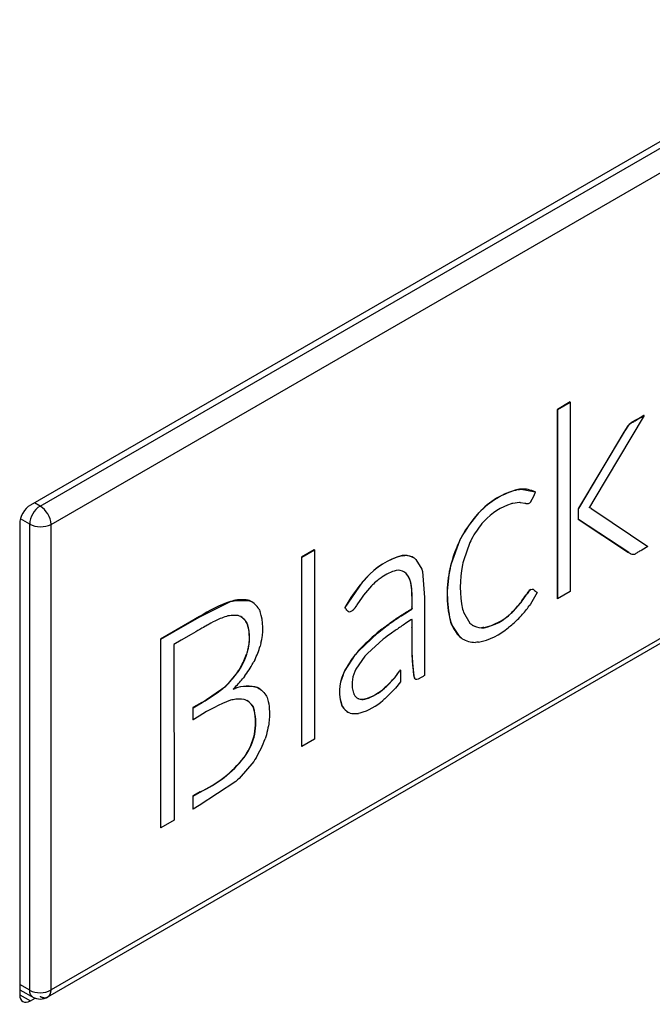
# Model space of a CAD drawing. Header units: millimetres. Extents: x -40 to 419, y 0 to 295.
# Tile 32 of 40: x 379.15 to 381.23, y 132.35 to 135.59. Entities that reach past the tile are written whole.
import ezdxf

# ---------------------------------------------------------------- set-up
doc = ezdxf.new("R2010")
doc.units = ezdxf.units.MM
doc.layers.add('BW4_CTMPLUS_HEER', color=7, linetype='Continuous')
doc.layers.add('Standard', color=7, linetype='Continuous')

# ---------------------------------------------------------------- blocks, each defined once
blk = doc.blocks.new('SE2')
at = {"layer": 'BW4_CTMPLUS_HEER', "color": 7, "linetype": 'Continuous'}
for p, q in [((387.5456, 138.8245), (379.1805, 133.9949)), ((379.2127, 133.9918), (387.111, 138.5519)), ((379.2484, 133.9312), (387.1461, 138.4909)), ((387.1461, 136.9576), (379.2484, 132.3979)), ((379.2375, 132.3747), (387.1357, 136.9347)), ((380.9574, 134.3344), (380.9155, 134.3102)), ((380.9163, 134.3098), (380.9581, 134.334)), ((380.9581, 134.334), (380.9574, 134.3344)), ((380.9581, 134.334), (380.9581, 133.7107)), ((380.9163, 134.3098), (380.9155, 134.3102)), ((380.9155, 134.3102), (380.9155, 133.687)), ((380.9163, 133.6866), (380.9163, 134.3098)), ((381.2013, 134.2898), (381.0353, 134.0119)), ((381.2006, 134.2902), (381.1914, 134.2849)), ((381.1921, 134.2845), (381.2013, 134.2898)), ((381.2013, 134.2898), (381.2006, 134.2902)), ((381.1486, 134.2567), (381.1478, 134.2556)), ((381.1485, 134.2552), (381.1493, 134.2563)), ((381.1494, 134.2577), (381.1486, 134.2567)), ((381.1493, 134.2563), (381.1486, 134.2567)), ((381.1493, 134.2563), (381.1501, 134.2573)), ((381.1501, 134.2573), (381.1494, 134.2577)), ((381.1914, 134.2849), (381.1772, 134.2767)), ((381.1779, 134.2763), (381.1772, 134.2767)), ((381.1779, 134.2763), (381.1921, 134.2845)), ((381.1921, 134.2845), (381.1914, 134.2849)), ((381.1351, 134.2356), (380.9854, 133.9843)), ((380.9861, 133.9839), (381.1358, 134.2352)), ((381.1397, 134.2434), (381.1351, 134.2356)), ((381.1358, 134.2352), (381.1351, 134.2356)), ((381.1358, 134.2352), (381.1405, 134.243)), ((381.1405, 134.243), (381.1397, 134.2434)), ((381.1405, 134.243), (381.1485, 134.2552)), ((381.1485, 134.2552), (381.1478, 134.2556)), ((380.7906, 134.0468), (380.7858, 134.0463)), ((380.7865, 134.0459), (380.7858, 134.0463)), ((380.7865, 134.0459), (380.7913, 134.0464)), ((380.7954, 134.0473), (380.7906, 134.0468)), ((380.7913, 134.0464), (380.7906, 134.0468)), ((380.7913, 134.0464), (380.7961, 134.0468)), ((380.7961, 134.0468), (380.7954, 134.0473)), ((380.7961, 134.0468), (380.8421, 134.038)), ((380.8429, 134.0376), (380.8414, 134.0384)), ((380.8421, 134.038), (380.8436, 134.0372)), ((380.8421, 134.038), (380.843, 134.0377)), ((380.8423, 134.0381), (380.843, 134.0377)), ((379.2127, 133.9918), (379.1941, 134.0027)), ((380.7659, 134), (380.7633, 133.9995)), ((380.7686, 134.0006), (380.7659, 134)), ((380.7908, 134.003), (380.7686, 134.0006)), ((380.7926, 134.0029), (380.7908, 134.003)), ((380.7943, 134.0028), (380.7926, 134.0029)), ((380.8085, 134.0006), (380.7943, 134.0028)), ((380.8096, 134.0003), (380.8085, 134.0006)), ((380.8113, 133.9997), (380.8096, 134.0003)), ((380.8286, 134.0071), (380.8278, 134.0058)), ((381.0353, 134.0119), (381.0242, 133.9932)), ((380.6567, 133.9693), (380.6514, 133.9635)), ((380.6521, 133.9631), (380.6574, 133.9689)), ((380.6574, 133.9689), (380.6567, 133.9693)), ((380.9854, 133.9843), (380.9844, 133.9827)), ((380.9851, 133.9823), (380.9844, 133.9827)), ((380.9844, 133.9827), (380.9844, 133.9481)), ((380.9851, 133.9823), (380.9861, 133.9839)), ((380.9851, 133.9476), (380.9851, 133.9823)), ((380.9861, 133.9839), (380.9854, 133.9843)), ((381.0203, 133.987), (381.02, 133.9866)), ((381.02, 133.9866), (381.0206, 133.9865)), ((381.0206, 133.9865), (381.0201, 133.9867)), ((381.0234, 133.9917), (381.0203, 133.987)), ((381.0236, 133.9922), (381.0233, 133.9917)), ((381.0242, 133.9932), (381.0236, 133.9922)), ((381.0259, 133.9846), (381.0251, 133.985)), ((381.0256, 133.9847), (381.0251, 133.985)), ((381.0263, 133.9843), (381.0256, 133.9847)), ((381.0263, 133.9844), (381.0256, 133.9847)), ((381.0259, 133.9846), (381.0263, 133.9843)), ((381.027, 133.9839), (381.0263, 133.9844)), ((381.0263, 133.9843), (381.027, 133.9839)), ((381.027, 133.9839), (381.0392, 133.9761)), ((381.0392, 133.9761), (381.213, 133.8579)), ((379.1452, 133.9337), (379.1452, 132.3823)), ((379.178, 133.9319), (379.1474, 133.9492)), ((379.178, 132.3968), (379.178, 133.9319)), ((380.6514, 133.9635), (380.6461, 133.9577)), ((380.6468, 133.9573), (380.6461, 133.9577)), ((380.6468, 133.9573), (380.6521, 133.9631)), ((380.6521, 133.9631), (380.6514, 133.9635)), ((380.6712, 133.9381), (380.6672, 133.9337)), ((380.6753, 133.9426), (380.6712, 133.9381)), ((380.9851, 133.9476), (380.9844, 133.9481)), ((380.9844, 133.9481), (381.1497, 133.8388)), ((381.1504, 133.8384), (380.9851, 133.9476)), ((379.2484, 132.3979), (379.2484, 133.9312)), ((380.5665, 133.8024), (380.5944, 133.8781)), ((380.5974, 133.8856), (380.5937, 133.8785)), ((380.5944, 133.8781), (380.5937, 133.8785)), ((380.5944, 133.8781), (380.5981, 133.8852)), ((380.601, 133.8927), (380.5974, 133.8856)), ((380.5981, 133.8852), (380.5974, 133.8856)), ((380.5981, 133.8852), (380.6017, 133.8923)), ((380.6017, 133.8923), (380.601, 133.8927)), ((380.6275, 133.8719), (380.6062, 133.8108)), ((380.6303, 133.8776), (380.6275, 133.8719)), ((380.633, 133.8831), (380.6303, 133.8776)), ((380.1149, 133.8479), (380.073, 133.8238)), ((380.0737, 133.8234), (380.1156, 133.8475)), ((380.1156, 133.8475), (380.1149, 133.8479)), ((380.1156, 133.8475), (380.1156, 133.2243)), ((381.1504, 133.8384), (381.1497, 133.8388)), ((381.213, 133.8579), (381.194, 133.8469)), ((380.0737, 133.8234), (380.073, 133.8238)), ((380.073, 133.8238), (380.073, 133.2006)), ((380.0737, 133.2001), (380.0737, 133.8234)), ((380.4082, 133.8288), (380.4044, 133.8285)), ((380.4051, 133.828), (380.4044, 133.8285)), ((380.4051, 133.828), (380.4089, 133.8284)), ((380.4121, 133.8291), (380.4082, 133.8288)), ((380.4089, 133.8284), (380.4082, 133.8288)), ((380.4089, 133.8284), (380.4128, 133.8287)), ((380.4128, 133.8287), (380.4121, 133.8291)), ((380.4441, 133.8205), (380.4434, 133.8209)), ((380.4449, 133.8201), (380.45, 133.8159)), ((380.45, 133.8159), (380.4691, 133.7843)), ((380.5658, 133.8028), (380.5639, 133.7948)), ((380.5646, 133.7944), (380.5665, 133.8024)), ((380.5665, 133.8024), (380.5658, 133.8028)), ((380.6047, 133.8042), (380.6032, 133.7976)), ((380.6062, 133.8108), (380.6047, 133.8042)), ((380.4119, 133.7746), (380.4173, 133.7699)), ((380.418, 133.7695), (380.4126, 133.7742)), ((380.418, 133.7695), (380.4173, 133.7699)), ((380.4691, 133.7843), (380.4717, 133.7759)), ((380.4717, 133.7759), (380.4781, 133.6901)), ((380.5639, 133.7948), (380.562, 133.7869)), ((380.5627, 133.7865), (380.562, 133.7869)), ((380.5627, 133.7865), (380.5646, 133.7944)), ((380.5646, 133.7944), (380.5639, 133.7948)), ((380.2164, 133.6571), (380.2751, 133.7419)), ((380.2799, 133.7483), (380.2744, 133.7423)), ((380.2751, 133.7419), (380.2744, 133.7423)), ((380.2751, 133.7419), (380.2806, 133.7479)), ((380.2853, 133.7544), (380.2799, 133.7483)), ((380.2806, 133.7479), (380.2799, 133.7483)), ((380.2806, 133.7479), (380.286, 133.754)), ((380.286, 133.754), (380.2853, 133.7544)), ((380.3034, 133.7284), (380.2771, 133.6977)), ((380.3065, 133.7317), (380.3034, 133.7284)), ((380.3096, 133.7348), (380.3065, 133.7317)), ((380.8279, 133.7172), (380.8259, 133.7161)), ((380.8266, 133.7157), (380.8259, 133.7161)), ((380.8266, 133.7157), (380.8286, 133.7168)), ((380.8487, 133.7065), (380.8271, 133.6689)), ((380.8286, 133.7168), (380.8279, 133.7172)), ((380.9581, 133.7107), (380.9163, 133.6866)), ((379.7378, 133.6271), (379.8397, 133.6771)), ((379.8446, 133.6789), (379.839, 133.6775)), ((379.8397, 133.6771), (379.839, 133.6775)), ((379.8397, 133.6771), (379.8453, 133.6785)), ((379.8502, 133.6804), (379.8446, 133.6789)), ((379.8453, 133.6785), (379.8446, 133.6789)), ((379.8453, 133.6785), (379.8509, 133.68)), ((379.8509, 133.68), (379.8502, 133.6804)), ((379.8509, 133.68), (379.8977, 133.681)), ((379.8977, 133.681), (379.897, 133.6814)), ((379.9007, 133.6801), (379.897, 133.6814)), ((379.8977, 133.681), (379.9014, 133.6797)), ((379.9014, 133.6797), (379.9007, 133.6801)), ((379.9044, 133.6788), (379.9007, 133.6801)), ((379.9014, 133.6797), (379.9051, 133.6784)), ((379.9051, 133.6784), (379.9044, 133.6788)), ((379.9084, 133.6766), (379.9077, 133.677)), ((380.2729, 133.6918), (380.2553, 133.666)), ((380.275, 133.6947), (380.2729, 133.6918)), ((380.2771, 133.6977), (380.275, 133.6947)), ((380.4781, 133.6901), (380.4781, 133.6548)), ((380.7953, 133.6744), (380.7933, 133.6719)), ((380.7941, 133.6715), (380.796, 133.674)), ((380.7972, 133.6769), (380.7953, 133.6744)), ((380.796, 133.674), (380.7953, 133.6744)), ((380.796, 133.674), (380.7979, 133.6765)), ((380.7979, 133.6765), (380.7972, 133.6769)), ((380.7979, 133.6765), (380.8132, 133.6984)), ((380.8136, 133.7007), (380.8125, 133.6988)), ((380.8132, 133.6984), (380.8125, 133.6988)), ((380.8132, 133.6984), (380.8143, 133.7003)), ((380.815, 133.7029), (380.8136, 133.7007)), ((380.8143, 133.7003), (380.8136, 133.7007)), ((380.8143, 133.7003), (380.8157, 133.7025)), ((380.8157, 133.7025), (380.815, 133.7029)), ((380.9163, 133.6866), (380.9155, 133.687)), ((379.933, 133.6522), (379.9348, 133.6484)), ((379.9348, 133.6484), (379.9366, 133.6445)), ((380.2164, 133.6571), (380.2157, 133.6575)), ((380.2539, 133.6638), (380.2524, 133.6613)), ((380.2553, 133.666), (380.2539, 133.6638)), ((380.4781, 133.6548), (380.4781, 133.4336)), ((380.6034, 133.6516), (380.6049, 133.6468)), ((380.6049, 133.6468), (380.6064, 133.6419)), ((380.6064, 133.6419), (380.6277, 133.6058)), ((380.7659, 133.6418), (380.7629, 133.6389)), ((380.7636, 133.6385), (380.7666, 133.6414)), ((380.7688, 133.6447), (380.7659, 133.6418)), ((380.7666, 133.6414), (380.7659, 133.6418)), ((380.7666, 133.6414), (380.7695, 133.6443)), ((380.7695, 133.6443), (380.7688, 133.6447)), ((380.7695, 133.6443), (380.7941, 133.6715)), ((380.7941, 133.6715), (380.7933, 133.6719)), ((380.8248, 133.6657), (380.8226, 133.6625)), ((380.8271, 133.6689), (380.8248, 133.6657)), ((379.7048, 133.6088), (379.6091, 133.5535)), ((379.6098, 133.5531), (379.7055, 133.6084)), ((379.7371, 133.6275), (379.7048, 133.6088)), ((379.7055, 133.6084), (379.7048, 133.6088)), ((379.7055, 133.6084), (379.7378, 133.6271)), ((379.7378, 133.6271), (379.7371, 133.6275)), ((379.8688, 133.6293), (379.8647, 133.6308)), ((379.8729, 133.6278), (379.8688, 133.6293)), ((380.5632, 133.6144), (380.5625, 133.6148)), ((380.5625, 133.6148), (380.5645, 133.609)), ((380.5652, 133.6086), (380.5632, 133.6144)), ((380.5652, 133.6086), (380.5645, 133.609)), ((380.5645, 133.609), (380.5665, 133.6033)), ((380.5672, 133.6028), (380.5652, 133.6086)), ((380.7636, 133.6385), (380.7629, 133.6389)), ((380.7945, 133.6283), (380.7918, 133.6253)), ((380.7973, 133.6313), (380.7945, 133.6283)), ((380.3374, 133.5857), (380.3224, 133.5737)), ((380.3231, 133.5733), (380.3381, 133.5853)), ((380.3381, 133.5853), (380.3374, 133.5857)), ((380.5672, 133.6028), (380.5665, 133.6033)), ((380.5953, 133.56), (380.5672, 133.6028)), ((380.6277, 133.6058), (380.6304, 133.6035)), ((380.6304, 133.6035), (380.6332, 133.6012)), ((380.6696, 133.5913), (380.6657, 133.5911)), ((380.6664, 133.5907), (380.6657, 133.5911)), ((380.6664, 133.5907), (380.6703, 133.5909)), ((380.6734, 133.5915), (380.6696, 133.5913)), ((380.6703, 133.5909), (380.6696, 133.5913)), ((380.6703, 133.5909), (380.6741, 133.5911)), ((380.6741, 133.5911), (380.6734, 133.5915)), ((380.758, 133.5942), (380.7548, 133.5916)), ((380.7613, 133.5969), (380.758, 133.5942)), ((379.6098, 133.5531), (379.6091, 133.5535)), ((379.6091, 133.5535), (379.6091, 132.9327)), ((379.6098, 132.9323), (379.6098, 133.5531)), ((379.6765, 133.5494), (379.6532, 133.5359)), ((379.7095, 133.5684), (379.6765, 133.5494)), ((380.2607, 133.5138), (380.3231, 133.5733)), ((380.3424, 133.5529), (380.2901, 133.5058)), ((380.3231, 133.5733), (380.3224, 133.5737)), ((380.3487, 133.5578), (380.3424, 133.5529)), ((380.3551, 133.5627), (380.3487, 133.5578)), ((380.5953, 133.56), (380.5946, 133.5604)), ((380.5946, 133.5604), (380.5981, 133.5577)), ((380.5988, 133.5573), (380.5953, 133.56)), ((380.5988, 133.5573), (380.5981, 133.5577)), ((380.5981, 133.5577), (380.6017, 133.5549)), ((380.6024, 133.5545), (380.5988, 133.5573)), ((380.6024, 133.5545), (380.6017, 133.555)), ((380.602, 133.5548), (380.6027, 133.5544)), ((380.6507, 133.5429), (380.6457, 133.5425)), ((380.6556, 133.5432), (380.6507, 133.5429)), ((379.6532, 133.5359), (379.6534, 132.9574)), ((379.8945, 133.5124), (379.8933, 133.5081)), ((379.894, 133.5077), (379.8952, 133.512)), ((379.8952, 133.512), (379.8945, 133.5124)), ((379.9382, 133.535), (379.937, 133.5304)), ((379.9395, 133.5395), (379.9382, 133.535)), ((380.26, 133.5142), (380.2503, 133.5027)), ((380.251, 133.5023), (380.2607, 133.5138)), ((380.2607, 133.5138), (380.26, 133.5142)), ((380.4369, 133.535), (380.4362, 133.5354)), ((380.4362, 133.5354), (380.4362, 133.5095)), ((380.4369, 133.5091), (380.4369, 133.535)), ((379.8933, 133.5081), (379.892, 133.5037)), ((379.8927, 133.5033), (379.892, 133.5037)), ((379.8927, 133.5033), (379.894, 133.5077)), ((379.894, 133.5077), (379.8933, 133.5081)), ((379.9165, 133.4797), (379.9141, 133.4751)), ((379.9189, 133.4844), (379.9165, 133.4797)), ((380.2148, 133.4464), (380.251, 133.5023)), ((380.251, 133.5023), (380.2503, 133.5027)), ((380.282, 133.4968), (380.2522, 133.4547)), ((380.2901, 133.5058), (380.282, 133.4968)), ((380.4369, 133.5091), (380.4362, 133.5095)), ((380.4362, 133.5095), (380.438, 133.4764)), ((380.4387, 133.476), (380.4369, 133.5091)), ((379.8326, 133.4071), (379.8674, 133.4504)), ((379.8694, 133.4553), (379.8667, 133.4508)), ((379.8674, 133.4504), (379.8667, 133.4508)), ((379.8674, 133.4504), (379.8701, 133.4549)), ((379.8721, 133.4597), (379.8694, 133.4553)), ((379.8701, 133.4549), (379.8694, 133.4553)), ((379.8701, 133.4549), (379.8728, 133.4593)), ((379.8728, 133.4593), (379.8721, 133.4597)), ((380.2141, 133.4468), (380.2094, 133.4361)), ((380.2101, 133.4357), (380.2148, 133.4464)), ((380.2148, 133.4464), (380.2141, 133.4468)), ((380.2522, 133.4547), (380.2485, 133.4469)), ((380.3828, 133.4289), (380.3962, 133.4478)), ((380.3981, 133.452), (380.3955, 133.4482)), ((380.3962, 133.4478), (380.3955, 133.4482)), ((380.3962, 133.4478), (380.3988, 133.4516)), ((380.3988, 133.4516), (380.3981, 133.452)), ((380.3988, 133.4516), (380.3987, 133.4122)), ((380.4383, 133.4762), (380.438, 133.4764)), ((380.439, 133.4763), (380.4387, 133.476)), ((379.8817, 133.4257), (379.8792, 133.4225)), ((379.8852, 133.4301), (379.8817, 133.4257)), ((380.2101, 133.4357), (380.2094, 133.4361)), ((380.3525, 133.3974), (380.3802, 133.4257)), ((380.3821, 133.4293), (380.3794, 133.4261)), ((380.3802, 133.4257), (380.3794, 133.4261)), ((380.3802, 133.4257), (380.3828, 133.4289)), ((380.3828, 133.4289), (380.3821, 133.4293)), ((379.7458, 133.3445), (379.8241, 133.3986)), ((379.8277, 133.4033), (379.8234, 133.3991)), ((379.8241, 133.3986), (379.8234, 133.3991)), ((379.8241, 133.3986), (379.8284, 133.4029)), ((379.8319, 133.4075), (379.8277, 133.4033)), ((379.8284, 133.4029), (379.8277, 133.4033)), ((379.8284, 133.4029), (379.8326, 133.4071)), ((379.8326, 133.4071), (379.8319, 133.4075)), ((379.8511, 133.3916), (379.848, 133.3887)), ((379.848, 133.3887), (379.8547, 133.391)), ((379.854, 133.3914), (379.8491, 133.3897)), ((379.8547, 133.391), (379.854, 133.3914)), ((379.929, 133.3932), (379.9283, 133.3937)), ((379.9321, 133.3916), (379.9283, 133.3937)), ((379.929, 133.3932), (379.9328, 133.3912)), ((379.9328, 133.3912), (379.9321, 133.3916)), ((379.9364, 133.3894), (379.9321, 133.3916)), ((379.9328, 133.3912), (379.9371, 133.3889)), ((379.9371, 133.3889), (379.9364, 133.3894)), ((380.349, 133.3953), (380.346, 133.3927)), ((380.3467, 133.3923), (380.346, 133.3927)), ((380.3467, 133.3923), (380.3497, 133.3949)), ((380.3778, 133.387), (380.3474, 133.3571)), ((380.3518, 133.3978), (380.349, 133.3953)), ((380.3497, 133.3949), (380.349, 133.3953)), ((380.3497, 133.3949), (380.3525, 133.3974)), ((380.3525, 133.3974), (380.3518, 133.3978)), ((380.3821, 133.3921), (380.3778, 133.387)), ((380.3987, 133.4122), (380.3821, 133.3921)), ((379.8438, 133.3529), (379.8395, 133.3518)), ((379.848, 133.3539), (379.8438, 133.3529)), ((379.887, 133.3535), (379.8841, 133.3545)), ((379.8899, 133.3526), (379.887, 133.3535)), ((380.2441, 133.3748), (380.2461, 133.3709)), ((380.2615, 133.3568), (380.2586, 133.358)), ((380.259, 133.3577), (380.2622, 133.3564)), ((380.2622, 133.3564), (380.2615, 133.3568)), ((380.2846, 133.3567), (380.2804, 133.3557)), ((380.2811, 133.3553), (380.2804, 133.3557)), ((380.2811, 133.3553), (380.2853, 133.3563)), ((380.2853, 133.3563), (380.2846, 133.3567)), ((380.3442, 133.3544), (380.3409, 133.3517)), ((380.3474, 133.3571), (380.3442, 133.3544)), ((379.7268, 133.3344), (379.7152, 133.3277)), ((379.7159, 133.3273), (379.7152, 133.3277)), ((379.7152, 133.3277), (379.7152, 133.288)), ((379.7159, 133.3273), (379.7275, 133.334)), ((379.7159, 133.2876), (379.7159, 133.3273)), ((379.7451, 133.3449), (379.7268, 133.3344)), ((379.7275, 133.334), (379.7268, 133.3344)), ((379.7275, 133.334), (379.7458, 133.3445)), ((379.7458, 133.3445), (379.7451, 133.3449)), ((379.9122, 133.3336), (379.9115, 133.334)), ((379.9115, 133.334), (379.9131, 133.3312)), ((379.9138, 133.3308), (379.9122, 133.3336)), ((379.9138, 133.3308), (379.9131, 133.3312)), ((379.9131, 133.3312), (379.9146, 133.3284)), ((379.9153, 133.3279), (379.9138, 133.3308)), ((379.9153, 133.3279), (379.9146, 133.3284)), ((380.2057, 133.336), (380.205, 133.3364)), ((380.205, 133.3364), (380.2079, 133.3309)), ((380.2086, 133.3305), (380.2057, 133.336)), ((380.2086, 133.3305), (380.2079, 133.3309)), ((379.7159, 133.2876), (379.7152, 133.288)), ((379.736, 133.2992), (379.7159, 133.2876)), ((380.2279, 133.3119), (380.2272, 133.3123)), ((380.2327, 133.31), (380.2279, 133.3119)), ((380.2664, 133.31), (380.2602, 133.3087)), ((379.9553, 133.2314), (379.9532, 133.225)), ((379.9573, 133.2379), (379.9553, 133.2314)), ((380.1156, 133.2243), (380.0737, 133.2001)), ((380.0737, 133.2001), (380.073, 133.2006)), ((379.8878, 133.1703), (379.8834, 133.1636)), ((379.8841, 133.1632), (379.8834, 133.1636)), ((379.8841, 133.1632), (379.8885, 133.1699)), ((379.8921, 133.177), (379.8878, 133.1703)), ((379.8885, 133.1699), (379.8878, 133.1703)), ((379.8885, 133.1699), (379.8928, 133.1766)), ((379.8928, 133.1766), (379.8921, 133.177)), ((379.9194, 133.1566), (379.9156, 133.1506)), ((379.9233, 133.1624), (379.9194, 133.1566)), ((379.9156, 133.1506), (379.8677, 133.0948)), ((379.862, 133.0896), (379.8564, 133.0844)), ((379.8677, 133.0948), (379.862, 133.0896)), ((379.8564, 133.0844), (379.7361, 133.0052)), ((379.7382, 133.0499), (379.7152, 133.0367)), ((379.7159, 133.0363), (379.7152, 133.0367)), ((379.7152, 133.0367), (379.7152, 132.994)), ((379.7159, 133.0363), (379.7389, 133.0495)), ((379.7159, 132.9936), (379.7159, 133.0363)), ((379.7389, 133.0495), (379.7382, 133.0499)), ((379.7159, 132.9936), (379.7152, 132.994)), ((379.7361, 133.0052), (379.7159, 132.9936)), ((379.6098, 132.9323), (379.6091, 132.9327)), ((379.6534, 132.9574), (379.6098, 132.9323)), ((379.178, 132.3968), (379.1452, 132.4155)), ((379.1452, 132.3987), (379.1923, 132.3721)), ((379.1452, 132.3823), (379.1805, 132.3619)), ((379.1805, 132.3619), (379.1966, 132.3712))]:
    blk.add_line(p, q, dxfattribs=at)
for centre, radius, start, end in [((381.2344, 134.1898), 0.1088, 142.7656, 150.4887), ((380.8481, 133.7949), 0.259, 103.9323, 137.6563), ((380.8488, 133.7945), 0.259, 103.9323, 137.6563), ((380.8025, 133.9592), 0.0883, 63.2629, 94.6267), ((380.6802, 134.0973), 0.1737, 328.7138, 339.8515), ((380.8312, 133.7977), 0.2129, 108.6156, 137.1025), ((380.8142, 134.0173), 0.0178, 260.7203, 319.83), ((379.2544, 133.9277), 0.0765, 123.101, 176.899), ((379.1686, 133.9249), 0.0801, 4.4668, 56.6388), ((381.0146, 133.9635), 0.024, 63.95, 76.6741), ((381.0153, 133.9631), 0.024, 63.9536, 77.3647), ((379.214, 134.0048), 0.0813, 243.7996, 295.0948), ((381.0501, 133.6674), 0.5028, 155.1695, 164.3752), ((380.465, 133.5982), 0.2381, 104.7538, 138.9914), ((380.4657, 133.5978), 0.2381, 104.7538, 138.9914), ((380.9291, 133.7019), 0.3768, 166.9626, 193.3595), ((380.9298, 133.7015), 0.3768, 166.9626, 193.3595), ((380.9479, 133.725), 0.3522, 168.1045, 192.0217), ((380.6964, 133.3875), 0.5513, 139.9426, 150.6746), ((380.8656, 133.6722), 0.0592, 132.0853, 148.7247), ((380.8663, 133.6717), 0.0592, 132.0853, 148.7247), ((379.9999, 133.2208), 0.4842, 109.4189, 122.8775), ((379.8761, 133.5619), 0.1213, 80.0786, 102.3444), ((380.478, 133.9166), 0.3991, 323.1036, 326.9408), ((379.765, 133.5873), 0.1809, 344.6994, 18.4399), ((380.4952, 133.9155), 0.385, 315.2973, 320.7553), ((380.4813, 133.913), 0.4234, 318.2888, 323.7264), ((380.6357, 133.7709), 0.1834, 281.8887, 313.9438), ((380.6364, 133.7705), 0.1834, 281.8887, 313.9438), ((380.4706, 133.9386), 0.4487, 310.3978, 315.7189), ((380.689, 133.6529), 0.1321, 202.0601, 224.4076), ((380.6123, 133.7579), 0.219, 281.4163, 310.5946), ((380.7728, 133.0383), 0.6997, 130.0733, 137.1355), ((380.5221, 133.2871), 0.347, 141.583, 152.6013), ((379.5794, 133.646), 0.3474, 316.6364, 325.8235), ((380.3379, 133.4053), 0.0986, 155.0537, 197.9851), ((380.241, 133.5436), 0.1815, 320.984, 328.3151), ((379.5489, 133.6949), 0.4281, 314.8826, 320.4799), ((380.3314, 133.3807), 0.1339, 155.5932, 199.3237), ((380.3321, 133.3803), 0.1339, 155.5932, 199.3237), ((380.0862, 133.6844), 0.3908, 312.8227, 318.6287), ((379.5733, 133.6774), 0.3742, 297.3214, 311.9401), ((379.8948, 133.2726), 0.1256, 74.5471, 108.9384), ((379.8955, 133.2723), 0.1255, 74.5225, 108.963), ((380.2297, 133.5205), 0.1728, 288.5228, 312.3007), ((380.2304, 133.5201), 0.1728, 288.5228, 312.3007), ((380.0034, 132.9013), 0.4794, 109.9994, 123.9035), ((379.8676, 133.2566), 0.0993, 80.4045, 101.3527), ((380.2043, 133.5085), 0.2079, 287.3777, 311.0704), ((379.7383, 133.2773), 0.1835, 326.8936, 16.1641), ((379.7391, 133.2769), 0.1835, 326.8936, 16.1641), ((379.5759, 133.407), 0.3922, 294.4448, 321.6484), ((379.5766, 133.4066), 0.3922, 294.4448, 321.6484), ((379.2122, 132.4651), 0.0764, 243.3846, 298.2982), ((379.2127, 132.418), 0.0499, 241.0694, 299.9768)]:
    blk.add_arc(centre, radius, start, end, dxfattribs=at)
for centre, major_axis, start_param, end_param in [((379.1805, 133.9541), (-0.025, -0.0433), 3.926991, 5.497787), ((380.736, 133.8164), (0.1343, 0.2326), 1.27834, 1.576021), ((380.7367, 133.816), (-0.1343, -0.2326), 4.419933, 4.717614), ((380.7338, 133.8329), (0.0974, 0.1686), 1.289868, 1.606488), ((380.3568, 133.671), (-0.0866, -0.15), 3.13211, 3.459002), ((380.3575, 133.6705), (-0.0866, -0.15), 3.13211, 3.459002), ((379.8103, 133.5083), (-0.0974, -0.1687), 3.141593, 3.175298), ((379.8111, 133.5079), (-0.0974, -0.1687), 2.839685, 3.175298), ((380.7309, 133.7637), (0.0948, 0.1643), 3.110239, 3.424984), ((380.7302, 133.7641), (0.0948, 0.1643), 3.141593, 3.424984), ((380.7303, 133.7754), (0.1276, 0.221), 3.139481, 3.43866), ((379.791, 133.5216), (0.1132, 0.196), 4.853121, 5.077047), ((379.7898, 133.5037), (0.0807, 0.1399), 4.731142, 5.034393), ((379.7906, 133.5033), (0.0807, 0.1399), 4.731142, 5.034393), ((379.7842, 133.5442), (0.1274, 0.2207), 4.521631, 4.732719), ((379.8128, 133.2096), (-0.0813, -0.1408), 2.881892, 3.191731), ((379.8121, 133.21), (-0.0813, -0.1408), 2.881892, 3.141593), ((380.312, 133.4482), (-0.0524, -0.0908), 5.973019, 6.272544), ((380.3073, 133.4542), (-0.0542, -0.0939), 0.14472, 0.426134), ((380.308, 133.4538), (-0.0542, -0.0939), 0.14472, 0.426134), ((380.3065, 133.4497), (0.0793, 0.1374), 2.854211, 3.142533), ((380.3072, 133.4493), (0.0793, 0.1374), 2.854211, 3.142533), ((380.3013, 133.4583), (-0.0824, -0.1427), 0.155983, 0.425297), ((379.8147, 133.2312), (0.1112, 0.1927), 4.688371, 5.003336), ((379.1805, 132.4027), (0.025, 0.0433), 2.356194, 3.926991)]:
    blk.add_ellipse(centre, major_axis=major_axis, ratio=0.57735, start_param=start_param, end_param=end_param, dxfattribs=at)
for points, degree, knots in [([(381.1772, 134.2767), (381.1697, 134.2724), (381.1661, 134.2703), (381.1625, 134.2683), (381.1617, 134.2678), (381.1608, 134.2673), (381.1574, 134.265), (381.1539, 134.2628), (381.1494, 134.2577)], 2, [0, 0, 0, 0.394681, 0.394681, 0.55144, 0.55144, 0.704611, 0.704611, 1, 1, 1]), ([(381.1501, 134.2573), (381.1531, 134.2607), (381.1558, 134.2631), (381.1581, 134.2646), (381.1604, 134.2661), (381.1618, 134.267), (381.1624, 134.2674), (381.163, 134.2677), (381.1644, 134.2685), (381.1668, 134.2699), (381.1692, 134.2713), (381.1729, 134.2734), (381.1779, 134.2763)], 3, [0, 0, 0, 0, 0.295389, 0.295389, 0.295389, 0.44856, 0.44856, 0.44856, 0.605319, 0.605319, 0.605319, 1, 1, 1, 1]), ([(381.194, 133.8469), (381.1882, 133.8436), (381.1839, 133.8411), (381.1808, 133.8393), (381.1778, 133.8376), (381.1747, 133.8357), (381.1715, 133.8337), (381.1683, 133.8317), (381.1652, 133.8312), (381.1622, 133.8322), (381.1592, 133.8332), (381.1574, 133.8339), (381.157, 133.8341), (381.1565, 133.8344), (381.1559, 133.8348), (381.155, 133.8353), (381.1542, 133.8359), (381.1526, 133.8369), (381.1504, 133.8384)], 3, [0, 0, 0, 0, 0.268628, 0.268628, 0.268628, 0.459814, 0.459814, 0.459814, 0.667244, 0.667244, 0.667244, 0.803915, 0.803915, 0.803915, 0.861749, 0.861749, 0.861749, 1, 1, 1, 1]), ([(380.4126, 133.7742), (380.4025, 133.7796), (380.3932, 133.7813), (380.3847, 133.7793), (380.3761, 133.7773), (380.3679, 133.7744), (380.3601, 133.7705), (380.3524, 133.7666), (380.3449, 133.7623), (380.3377, 133.7576), (380.3305, 133.7529), (380.3211, 133.7453), (380.3096, 133.7348)], 3, [0, 0, 0, 0, 0.307143, 0.307143, 0.307143, 0.534368, 0.534368, 0.534368, 0.738807, 0.738807, 0.738807, 1, 1, 1, 1]), ([(380.4173, 133.7699), (380.4291, 133.7545), (380.4321, 133.7389), (380.4352, 133.7233), (380.4357, 133.7084), (380.4362, 133.6934), (380.4362, 133.6884), (380.4362, 133.6833), (380.4363, 133.674), (380.4364, 133.6646), (380.4361, 133.6597), (380.4359, 133.6548), (380.4373, 133.6544), (380.4387, 133.654), (380.4168, 133.6407), (380.3948, 133.6275), (380.3781, 133.6157), (380.3614, 133.604), (380.3374, 133.5857)], 2, [0, 0, 0, 0.175046, 0.175046, 0.307741, 0.307741, 0.389609, 0.389609, 0.44787, 0.44787, 0.504832, 0.504832, 0.530512, 0.530512, 0.628085, 0.628085, 0.808591, 0.808591, 1, 1, 1]), ([(380.3381, 133.5853), (380.3541, 133.5975), (380.3676, 133.6075), (380.3788, 133.6153), (380.3899, 133.6232), (380.4028, 133.6315), (380.4175, 133.6403), (380.4321, 133.6492), (380.439, 133.6537), (380.438, 133.654), (380.4371, 133.6543), (380.4367, 133.6561), (380.4368, 133.6593), (380.437, 133.6626), (380.4371, 133.6673), (380.437, 133.6735), (380.437, 133.6798), (380.4369, 133.6846), (380.4369, 133.6879), (380.4369, 133.6913), (380.4367, 133.698), (380.4364, 133.708), (380.4361, 133.7179), (380.4349, 133.7281), (380.4328, 133.7385), (380.4308, 133.7489), (380.4258, 133.7593), (380.418, 133.7695)], 3, [0, 0, 0, 0, 0.191409, 0.191409, 0.191409, 0.371915, 0.371915, 0.371915, 0.469488, 0.469488, 0.469488, 0.495168, 0.495168, 0.495168, 0.55213, 0.55213, 0.55213, 0.610391, 0.610391, 0.610391, 0.692259, 0.692259, 0.692259, 0.824954, 0.824954, 0.824954, 1, 1, 1, 1]), ([(380.8286, 133.7168), (380.8319, 133.7182), (380.8342, 133.7185), (380.8355, 133.7176), (380.8368, 133.7166), (380.8376, 133.716), (380.8379, 133.7158), (380.8383, 133.7155), (380.8392, 133.7147), (380.8407, 133.7134), (380.8423, 133.7121), (380.8438, 133.7108), (380.8454, 133.7095), (380.847, 133.7082), (380.8481, 133.7073), (380.8487, 133.7067), (380.8487, 133.7067), (380.8488, 133.7067), (380.8484, 133.7067)], 3, [0, 0, 0, 0, 0.266786, 0.266786, 0.266786, 0.395988, 0.395988, 0.395988, 0.550644, 0.550644, 0.550644, 0.808665, 0.808665, 0.808665, 0.991274, 0.991274, 0.991274, 1, 1, 1, 1]), ([(380.2524, 133.6613), (380.2475, 133.654), (380.2439, 133.6494), (380.2416, 133.6476), (380.2393, 133.6457), (380.2366, 133.6442), (380.2337, 133.6429), (380.2307, 133.6417), (380.2283, 133.642), (380.2265, 133.6439), (380.2248, 133.6457), (380.2232, 133.6475), (380.222, 133.6492), (380.2208, 133.6509), (380.2197, 133.6525), (380.2187, 133.654), (380.2176, 133.6554), (380.2169, 133.6565), (380.2164, 133.6571)], 3, [0, 0, 0, 0, 0.26111, 0.26111, 0.26111, 0.424218, 0.424218, 0.424218, 0.601555, 0.601555, 0.601555, 0.770783, 0.770783, 0.770783, 0.909453, 0.909453, 0.909453, 1, 1, 1, 1]), ([(379.8647, 133.6308), (379.8487, 133.6329), (379.834, 133.6315), (379.8205, 133.6266), (379.807, 133.6218), (379.7944, 133.6162), (379.7827, 133.61), (379.771, 133.6037), (379.765, 133.6005), (379.7646, 133.6002), (379.7642, 133.6), (379.7621, 133.5988), (379.7582, 133.5965), (379.7543, 133.5943), (379.7479, 133.5906), (379.7388, 133.5854), (379.7298, 133.5801), (379.72, 133.5745), (379.7095, 133.5684)], 3, [0, 0, 0, 0, 0.302264, 0.302264, 0.302264, 0.541149, 0.541149, 0.541149, 0.654812, 0.654812, 0.654812, 0.694729, 0.694729, 0.694729, 0.816263, 0.816263, 0.816263, 1, 1, 1, 1]), ([(379.8722, 133.6282), (379.8901, 133.6168), (379.8947, 133.6013), (379.8994, 133.5859), (379.9004, 133.5692), (379.9014, 133.5525), (379.9008, 133.5476), (379.9002, 133.5426), (379.899, 133.5339), (379.8977, 133.5252), (379.8945, 133.5124)], 2, [0, 0, 0, 0.347556, 0.347556, 0.607793, 0.607793, 0.76595, 0.76595, 0.858428, 0.858428, 1, 1, 1]), ([(379.8952, 133.512), (379.8974, 133.5205), (379.8989, 133.5277), (379.8997, 133.5335), (379.9005, 133.5393), (379.9011, 133.5439), (379.9015, 133.5472), (379.9019, 133.5505), (379.9017, 133.5577), (379.9011, 133.5688), (379.9004, 133.5799), (379.8986, 133.5906), (379.8954, 133.6009), (379.8923, 133.6112), (379.8848, 133.6202), (379.8729, 133.6278)], 3, [0, 0, 0, 0, 0.141572, 0.141572, 0.141572, 0.23405, 0.23405, 0.23405, 0.392207, 0.392207, 0.392207, 0.652444, 0.652444, 0.652444, 1, 1, 1, 1]), ([(380.4369, 133.535), (380.4369, 133.5438), (380.4369, 133.5533), (380.4369, 133.5634), (380.4369, 133.5735), (380.4369, 133.583), (380.4369, 133.5918), (380.4369, 133.6006), (380.4369, 133.6068), (380.4369, 133.6105), (380.4368, 133.6141), (380.437, 133.6167), (380.4375, 133.6181), (380.4379, 133.6195), (380.4322, 133.6161), (380.4203, 133.6081), (380.4084, 133.6), (380.3978, 133.5928), (380.3887, 133.5867), (380.3795, 133.5805), (380.3683, 133.5725), (380.3551, 133.5627)], 3, [0, 0, 0, 0, 0.158726, 0.158726, 0.158726, 0.31748, 0.31748, 0.31748, 0.422267, 0.422267, 0.422267, 0.463224, 0.463224, 0.463224, 0.576438, 0.576438, 0.576438, 0.781431, 0.781431, 0.781431, 1, 1, 1, 1]), ([(380.4362, 133.5924), (380.4362, 133.5923), (380.4362, 133.5922), (380.4362, 133.579), (380.4362, 133.5638), (380.4362, 133.5486), (380.4362, 133.5354)], 2, [0.6821172, 0.6821172, 0.6821172, 0.6828634, 0.6828634, 0.8414453, 0.8414453, 1, 1, 1]), ([(380.4382, 133.4767), (380.4386, 133.4737), (380.4394, 133.4656), (380.4402, 133.4576), (380.4411, 133.4484), (380.442, 133.4393), (380.4425, 133.4349), (380.4429, 133.4306), (380.4446, 133.4263), (380.445, 133.4253), (380.4454, 133.4244)], 2, [0, 0, 0, 0.121233, 0.121233, 0.3093737, 0.3093737, 0.4568533, 0.4568533, 0.5607417, 0.5607417, 0.584186, 0.584186, 0.584186]), ([(380.4781, 133.4336), (380.4771, 133.433), (380.4754, 133.432), (380.4731, 133.4307), (380.4707, 133.4293), (380.4681, 133.4278), (380.4653, 133.4261), (380.4624, 133.4245), (380.4596, 133.423), (380.4566, 133.4218), (380.4537, 133.4206), (380.4513, 133.4202), (380.4496, 133.4208), (380.4478, 133.4214), (380.4464, 133.4231), (380.4453, 133.4259), (380.4442, 133.4288), (380.4435, 133.4316), (380.4432, 133.4345), (380.4429, 133.4374), (380.4424, 133.4419), (380.4418, 133.448), (380.4412, 133.4541), (380.4406, 133.4598), (380.4401, 133.4652), (380.4395, 133.4706), (380.4392, 133.4743), (380.439, 133.4763)], 3, [0, 0, 0, 0, 0.059278, 0.059278, 0.059278, 0.151493, 0.151493, 0.151493, 0.25451, 0.25451, 0.25451, 0.34494, 0.34494, 0.34494, 0.439258, 0.439258, 0.439258, 0.543147, 0.543147, 0.543147, 0.690626, 0.690626, 0.690626, 0.878767, 0.878767, 0.878767, 1, 1, 1, 1]), ([(379.9371, 133.3889), (379.9497, 133.3789), (379.9577, 133.3682), (379.961, 133.3568), (379.9643, 133.3455), (379.9663, 133.3342), (379.967, 133.323), (379.9677, 133.3118), (379.9677, 133.3005), (379.9669, 133.289), (379.9661, 133.2775), (379.9629, 133.2605), (379.9573, 133.2379)], 3, [0, 0, 0, 0, 0.311886, 0.311886, 0.311886, 0.531764, 0.531764, 0.531764, 0.728144, 0.728144, 0.728144, 1, 1, 1, 1]), ([(379.2127, 132.3769), (379.2127, 132.3768), (379.2128, 132.3768), (379.213, 132.3767), (379.2131, 132.3766), (379.2133, 132.3765), (379.2135, 132.3764), (379.2136, 132.3763), (379.2138, 132.3762), (379.214, 132.3761), (379.2141, 132.3761), (379.2145, 132.3759), (379.2146, 132.3758), (379.215, 132.3756), (379.2152, 132.3755), (379.2154, 132.3754), (379.2155, 132.3754), (379.2159, 132.3752), (379.2161, 132.3751), (379.2164, 132.3749), (379.2166, 132.3749), (379.2168, 132.3748), (379.217, 132.3747), (379.2173, 132.3746), (379.2175, 132.3745), (379.2179, 132.3743), (379.218, 132.3743), (379.2183, 132.3742), (379.2184, 132.3741), (379.2188, 132.374), (379.219, 132.3739), (379.2193, 132.3738), (379.2195, 132.3737), (379.2197, 132.3737), (379.2199, 132.3736), (379.2203, 132.3735), (379.2204, 132.3734), (379.2208, 132.3733), (379.221, 132.3733), (379.2212, 132.3732), (379.2213, 132.3732), (379.2217, 132.3731), (379.2219, 132.373), (379.2223, 132.3729), (379.2224, 132.3729), (379.2226, 132.3729), (379.2228, 132.3728), (379.2232, 132.3727), (379.2234, 132.3727), (379.2237, 132.3726), (379.2239, 132.3726), (379.2241, 132.3726), (379.2243, 132.3725), (379.2247, 132.3725), (379.2249, 132.3725), (379.2253, 132.3724), (379.2254, 132.3724), (379.2257, 132.3724), (379.2258, 132.3723), (379.2262, 132.3723), (379.2264, 132.3723), (379.2268, 132.3723), (379.227, 132.3723), (379.2272, 132.3723), (379.2274, 132.3722), (379.2275, 132.3722), (379.2277, 132.3722), (379.2279, 132.3722), (379.228, 132.3722), (379.2283, 132.3722), (379.2284, 132.3722), (379.2285, 132.3722), (379.2287, 132.3722), (379.2289, 132.3722), (379.229, 132.3723), (379.2292, 132.3723), (379.2293, 132.3723), (379.2297, 132.3723), (379.2298, 132.3723), (379.2302, 132.3723), (379.2303, 132.3723), (379.2305, 132.3724), (379.2306, 132.3724), (379.2308, 132.3724), (379.2309, 132.3724), (379.2311, 132.3724), (379.2312, 132.3725), (379.2314, 132.3725), (379.2315, 132.3725), (379.2316, 132.3725), (379.2318, 132.3726), (379.232, 132.3726), (379.2321, 132.3726), (379.2323, 132.3727), (379.2324, 132.3727), (379.2325, 132.3727), (379.2327, 132.3728), (379.2328, 132.3728), (379.233, 132.3728), (379.2331, 132.3729), (379.2333, 132.3729), (379.2334, 132.3729), (379.2336, 132.373), (379.2337, 132.373), (379.2338, 132.3731), (379.234, 132.3731), (379.2342, 132.3732), (379.2343, 132.3732), (379.2345, 132.3733), (379.2346, 132.3733), (379.2347, 132.3734), (379.2349, 132.3734), (379.235, 132.3735), (379.2351, 132.3735), (379.2353, 132.3736), (379.2354, 132.3736), (379.2356, 132.3737), (379.2357, 132.3738), (379.2358, 132.3738), (379.2361, 132.3739), (379.2363, 132.374), (379.2366, 132.3741), (379.2367, 132.3742), (379.2368, 132.3743), (379.2369, 132.3743), (379.237, 132.3744), (379.2372, 132.3745), (379.2373, 132.3745), (379.2374, 132.3746), (379.2376, 132.3747), (379.2377, 132.3748), (379.238, 132.3749), (379.2381, 132.375), (379.2384, 132.3752), (379.2385, 132.3752), (379.2386, 132.3754), (379.2387, 132.3754), (379.2388, 132.3755), (379.239, 132.3756), (379.2391, 132.3757), (379.2392, 132.3758), (379.2393, 132.3759), (379.2394, 132.3759), (379.2397, 132.3761), (379.2398, 132.3762), (379.2401, 132.3765), (379.2402, 132.3765), (379.2403, 132.3767), (379.2404, 132.3768), (379.2405, 132.3768), (379.2406, 132.377), (379.2407, 132.3771), (379.2408, 132.3771), (379.241, 132.3773), (379.2411, 132.3774), (379.2413, 132.3776), (379.2414, 132.3777), (379.2416, 132.3779), (379.2417, 132.378), (379.2418, 132.3782), (379.2419, 132.3783), (379.242, 132.3784), (379.2421, 132.3785), (379.2423, 132.3787), (379.2424, 132.3788), (379.2425, 132.379), (379.2432, 132.3798), (379.2438, 132.3806), (379.2442, 132.3814), (379.2451, 132.3829), (379.2459, 132.3846), (379.2462, 132.3855), (379.2472, 132.3883), (379.2479, 132.3913), (379.2482, 132.3934), (379.2484, 132.3956), (379.2484, 132.3979)], 5, [0, 0, 0, 0, 0, 0, 0.011323, 0.011323, 0.011323, 0.022647, 0.022647, 0.022647, 0.033968, 0.033968, 0.033968, 0.056587, 0.056587, 0.056587, 0.067879, 0.067879, 0.067879, 0.090411, 0.090411, 0.090411, 0.101647, 0.101647, 0.101647, 0.124047, 0.124047, 0.124047, 0.135209, 0.135209, 0.135209, 0.15745, 0.15745, 0.15745, 0.168529, 0.168529, 0.168529, 0.190016, 0.190016, 0.190016, 0.200427, 0.200427, 0.200427, 0.22118, 0.22118, 0.22118, 0.231521, 0.231521, 0.231521, 0.252141, 0.252141, 0.252141, 0.262421, 0.262421, 0.262421, 0.282928, 0.282928, 0.282928, 0.293156, 0.293156, 0.293156, 0.31357, 0.31357, 0.31357, 0.323757, 0.323757, 0.323757, 0.333934, 0.333934, 0.333934, 0.3441, 0.3441, 0.3441, 0.352509, 0.352509, 0.352509, 0.360912, 0.360912, 0.360912, 0.377705, 0.377705, 0.377705, 0.386096, 0.386096, 0.386096, 0.394484, 0.394484, 0.394484, 0.40287, 0.40287, 0.40287, 0.411254, 0.411254, 0.411254, 0.419637, 0.419637, 0.419637, 0.42802, 0.42802, 0.42802, 0.436403, 0.436403, 0.436403, 0.444786, 0.444786, 0.444786, 0.453171, 0.453171, 0.453171, 0.461558, 0.461558, 0.461558, 0.469946, 0.469946, 0.469946, 0.478338, 0.478338, 0.478338, 0.485706, 0.485706, 0.485706, 0.500452, 0.500452, 0.500452, 0.50783, 0.50783, 0.50783, 0.515212, 0.515212, 0.515212, 0.522599, 0.522599, 0.522599, 0.537388, 0.537388, 0.537388, 0.54479, 0.54479, 0.54479, 0.552199, 0.552199, 0.552199, 0.559615, 0.559615, 0.559615, 0.574469, 0.574469, 0.574469, 0.581909, 0.581909, 0.581909, 0.589358, 0.589358, 0.589358, 0.596817, 0.596817, 0.596817, 0.610816, 0.610816, 0.610816, 0.617833, 0.617833, 0.617833, 0.624861, 0.624861, 0.624861, 0.643063, 0.643063, 0.643063, 0.732297, 0.732297, 0.732297, 0.821531, 0.821531, 0.821531, 1, 1, 1, 1, 1, 1])]:
    blk.add_open_spline(points, degree=degree, knots=knots, dxfattribs=at)
blk.add_open_spline([(379.1882, 132.3744), (379.1818, 132.3781), (379.178, 132.3864), (379.178, 132.3968)], degree=3, dxfattribs=at)

msp = doc.modelspace()

# ---------------------------------------------------------------- block references
at = {"layer": 'Standard'}
msp.add_blockref('SE2', (0, 0), dxfattribs=at)

doc.saveas('drawing.dxf')
